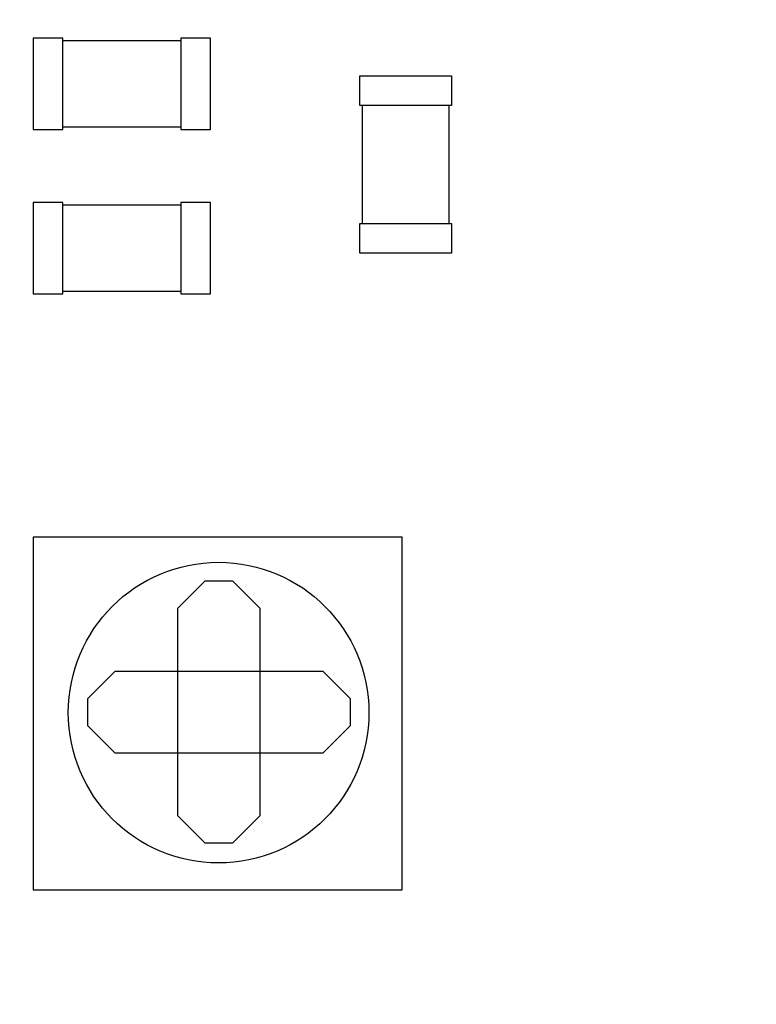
# Model space of a CAD drawing. Header units: millimetres. Extents: x -16 to 538, y -56 to 87.
# Tile 151 of 162: x 434 to 441, y 40 to 49. Entities that reach past the tile are written whole.
import ezdxf

# ---------------------------------------------------------------- set-up
doc = ezdxf.new("R2010")
doc.units = ezdxf.units.MM
doc.header["$LTSCALE"] = 1.21
doc.header["$MEASUREMENT"] = 0
doc.header["$PDMODE"] = 3
doc.header["$PDSIZE"] = 0.3125
doc.layers.get('0').update_dxf_attribs({"linetype": 'CONTINUOUS'})
doc.layers.get('DEFPOINTS').update_dxf_attribs({"linetype": 'CONTINUOUS'})
doc.layers.add('Dim', color=3, linetype='CONTINUOUS', lineweight=25)
doc.styles.get("Standard").update_dxf_attribs({"font": 'txt', "width": 0.8})
doc.dimstyles.get("Standard").update_dxf_attribs({"dimtxt": 0.15625, "dimasz": 0.1875, "dimexe": 0.125, "dimexo": 0.0625, "dimgap": 0.09, "dimtad": 0, "dimtih": 1, "dimtoh": 1, "dimzin": 4, "dimdsep": 46, "dimtxsty": 'STANDARD', "dimblk": '_FILLED', "dimblk1": '_FILLED', "dimblk2": '_FILLED', "dimcen": 0.09, "dimazin": 1, "dimtp": 0.01, "dimtm": 0.01, "dimtfac": 1, "dimtofl": 0, "dimtmove": 0, "dimatfit": 3, "dimldrblk": '_FILLED', "dimfxl": 1, "dimtolj": 1, "dimtzin": 4, "dimarcsym": 0})

# ---------------------------------------------------------------- blocks, each defined once
blk = doc.blocks.new('_FILLED')
at = {"color": 0, "linetype": 'ByBlock'}
blk.add_solid([(0, 0), (-1, 0.1667), (-1, -0.1667)], dxfattribs=at)
blk = doc.blocks.new('*D13')
at = {"color": 0, "linetype": 'ByBlock', "lineweight": -2}
for p, q in [((363.4807, 42.9475), (363.4807, 78.5471)), ((489.6807, 42.885), (489.6807, 78.5471)), ((363.4807, 78.4221), (421.9907, 78.4221)), ((489.6807, 78.4221), (431.1707, 78.4221))]:
    blk.add_line(p, q, dxfattribs=at)
at = {"layer": 'DEFPOINTS', "color": 0, "linetype": 'ByBlock'}
for p in [(363.4807, 42.885), (489.6807, 42.8225)]:
    blk.add_point(p, dxfattribs=at)
at = {"color": 0, "linetype": 'ByBlock', "lineweight": -2, "xscale": 2.54, "yscale": 2.54, "zscale": 2.54, "rotation": 180}
blk.add_blockref('_FILLED', (363.4807, 78.4221), dxfattribs=at)
at = {"color": 0, "linetype": 'ByBlock', "lineweight": -2, "xscale": 2.54, "yscale": 2.54, "zscale": 2.54}
blk.add_blockref('_FILLED', (489.6807, 78.4221), dxfattribs=at)
at = {"color": 0, "linetype": 'ByBlock', "lineweight": -2, "insert": (426.5807, 78.4221), "char_height": 2.5, "attachment_point": 5}
blk.add_mtext('\\A1;126.20', dxfattribs=at)
blk = doc.blocks.new('*D17')
at = {"color": 0, "linetype": 'ByBlock', "lineweight": -2}
for p, q in [((392.5807, 37.085), (392.5807, 73.0978)), ((450.5807, 37.085), (450.5807, 73.0978)), ((392.5807, 72.9728), (417.8241, 72.9728)), ((450.5807, 72.9728), (425.3374, 72.9728))]:
    blk.add_line(p, q, dxfattribs=at)
at = {"layer": 'DEFPOINTS', "color": 0, "linetype": 'ByBlock'}
for p in [(392.5807, 37.0225), (450.5807, 37.0225)]:
    blk.add_point(p, dxfattribs=at)
at = {"color": 0, "linetype": 'ByBlock', "lineweight": -2, "xscale": 2.54, "yscale": 2.54, "zscale": 2.54, "rotation": 180}
blk.add_blockref('_FILLED', (392.5807, 72.9728), dxfattribs=at)
at = {"color": 0, "linetype": 'ByBlock', "lineweight": -2, "xscale": 2.54, "yscale": 2.54, "zscale": 2.54}
blk.add_blockref('_FILLED', (450.5807, 72.9728), dxfattribs=at)
at = {"color": 0, "linetype": 'ByBlock', "lineweight": -2, "insert": (421.5807, 72.9728), "char_height": 2.5, "attachment_point": 5}
blk.add_mtext('\\A1;58.00', dxfattribs=at)

msp = doc.modelspace()

# ---------------------------------------------------------------- linework, layer by layer
at = {"color": 7, "linetype": 'Continuous'}
for p, q in [((434.3098, 48.968), (434.3098, 48.118)), ((434.5848, 48.968), (434.3098, 48.968)), ((434.5848, 48.118), (434.5848, 48.968)), ((435.6814, 48.968), (435.6814, 48.118)), ((435.9564, 48.968), (435.6814, 48.968)), ((435.9564, 48.118), (435.9564, 48.968)), ((435.6814, 48.943), (434.5848, 48.943)), ((437.3445, 48.3412), (437.3445, 48.6162)), ((437.3445, 48.6162), (438.1945, 48.6162)), ((438.1945, 48.6162), (438.1945, 48.3412)), ((438.1945, 48.3412), (437.3445, 48.3412)), ((437.3695, 47.2447), (437.3695, 48.3412)), ((438.1695, 48.3412), (438.1695, 47.2447)), ((434.5848, 48.143), (435.6814, 48.143)), ((434.3098, 48.118), (434.5848, 48.118)), ((435.6814, 48.118), (435.9564, 48.118)), ((434.3097, 47.4408), (434.3097, 46.5908)), ((434.5847, 47.4408), (434.3097, 47.4408)), ((434.5847, 46.5908), (434.5847, 47.4408)), ((435.6812, 47.4158), (434.5847, 47.4158)), ((435.6812, 47.4408), (435.6812, 46.5908)), ((435.9563, 47.4408), (435.6812, 47.4408)), ((435.9563, 46.5908), (435.9563, 47.4408)), ((437.3445, 46.9697), (437.3445, 47.2447)), ((437.3445, 47.2447), (438.1945, 47.2447)), ((438.1945, 47.2447), (438.1945, 46.9697)), ((438.1945, 46.9697), (437.3445, 46.9697)), ((434.3097, 46.5908), (434.5847, 46.5908)), ((434.5847, 46.6158), (435.6812, 46.6158)), ((435.6812, 46.5908), (435.9563, 46.5908)), ((434.3073, 44.3294), (434.3073, 41.0528)), ((437.7363, 44.3294), (434.3073, 44.3294)), ((437.7363, 41.0528), (437.7363, 44.3294)), ((435.6535, 43.669), (435.9075, 43.923)), ((435.9075, 43.923), (436.1615, 43.923)), ((436.1615, 43.923), (436.4155, 43.669)), ((435.6535, 41.7386), (435.6535, 43.669)), ((436.4155, 43.669), (436.4155, 41.7386)), ((434.8153, 42.8308), (435.0693, 43.0848)), ((435.0693, 43.0848), (436.9997, 43.0848)), ((436.9997, 43.0848), (437.2537, 42.8308)), ((434.8153, 42.5768), (434.8153, 42.8308)), ((437.2537, 42.8308), (437.2537, 42.5768)), ((435.0693, 42.3228), (434.8153, 42.5768)), ((437.2537, 42.5768), (436.9997, 42.3228)), ((436.9997, 42.3228), (435.0693, 42.3228)), ((435.9075, 41.4846), (435.6535, 41.7386)), ((436.4155, 41.7386), (436.1615, 41.4846)), ((436.1615, 41.4846), (435.9075, 41.4846)), ((434.3073, 41.0528), (437.7363, 41.0528))]:
    msp.add_line(p, q, dxfattribs=at)
msp.add_circle((436.0317, 42.6983), 1.397, dxfattribs=at)

# ---------------------------------------------------------------- dimensions: what is measured, and where the dimension line sits
at = {"layer": 'Dim'}
for base, p1, p2, picture, middle in [((489.6807, 78.4221), (363.4807, 42.885), (489.6807, 42.8225), '*D13', (426.5807, 78.4221)), ((450.5807, 72.9728), (392.5807, 37.0225), (450.5807, 37.0225), '*D17', (421.5807, 72.9728))]:
    dim = msp.add_linear_dim(base=base, p1=p1, p2=p2, dimstyle='STANDARD', override={"dimtxt": 2.5, "dimasz": 2.54, "dimtih": 0, "dimtoh": 0, "dimzin": 0, "dimcen": 0.198, "dimadec": 0, "dimazin": 0, "dimtp": 0, "dimtm": 0, "dimtdec": 4, "dimtzin": 0}, dxfattribs=at)
    dim.commit()
    dim.dimension.update_dxf_attribs({"geometry": picture, "text_midpoint": middle})

doc.saveas('drawing.dxf')
